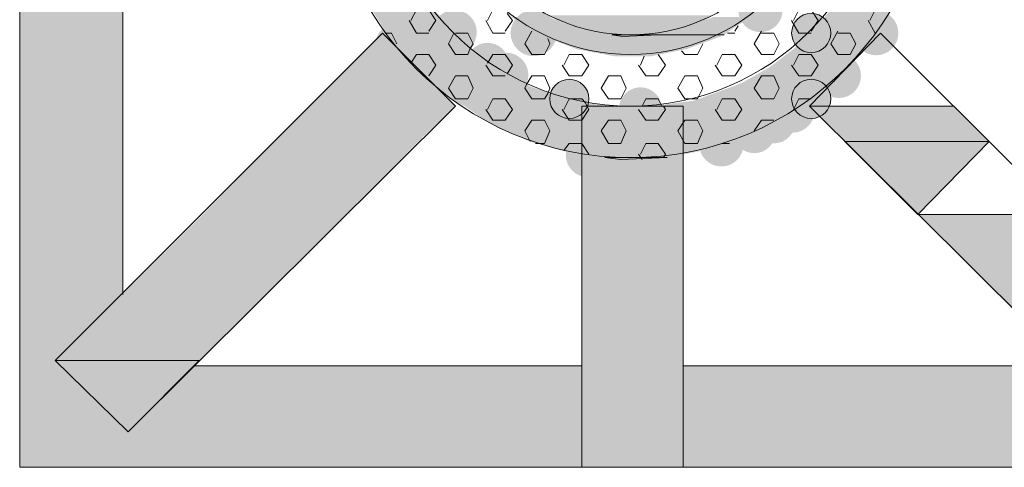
# Model space of a CAD drawing. Extents: x 3940905 to 4145695, y 925352 to 1109797.
# Tile 150 of 256: x 3953896 to 3954177, y 1099349 to 1099477. Entities that reach past the tile are written whole.
import ezdxf

# ---------------------------------------------------------------- set-up
doc = ezdxf.new("R2010")
doc.units = 0
doc.header["$LTSCALE"] = 750
doc.header["$MEASUREMENT"] = 0
doc.layers.add('CKD Equipments', color=252, linetype='CONTINUOUS', lineweight=0)

msp = doc.modelspace()

# ---------------------------------------------------------------- hatches: boundary and pattern name
at = {"layer": 'CKD Equipments', "true_color": 0xffffff}
h = msp.add_hatch(color=7, dxfattribs=at)
h.paths.add_polyline_path([(3953895.71, 1099398.78), (3953925.23, 1099509.7), (3953895.71, 1099509.7)])
h.paths.add_polyline_path([(3953925.23, 1099398.78), (3953895.71, 1099398.78), (3953925.23, 1099509.7)])
at = {"layer": 'CKD Equipments', "true_color": 0x808080}
h = msp.add_hatch(color=8, dxfattribs=at)
edge = h.paths.add_edge_path(flags=16)
edge.add_arc((3954107.63, 1099480.19), 6.36, 0, 360)
h = msp.add_hatch(color=8, dxfattribs=at)
h.paths.add_polyline_path([(3954019.36, 1099474.59), (3953996.46, 1099480.19), (3954014.27, 1099480.19)])
h.paths.add_polyline_path([(3954000.02, 1099474.59), (3954019.36, 1099474.59), (3953996.46, 1099480.19)])
h = msp.add_hatch(color=8, dxfattribs=at)
edge = h.paths.add_edge_path(flags=16)
edge.add_arc((3954020.12, 1099473.83), 6.35, 0, 360)
h = msp.add_hatch(color=8, dxfattribs=at)
edge = h.paths.add_edge_path(flags=16)
edge.add_arc((3954042.76, 1099473.58), 6.61, 0, 360)
h = msp.add_hatch(color=8, dxfattribs=at)
h.paths.add_polyline_path([(3954138.93, 1099471.03), (3954127.73, 1099480.19), (3954145.03, 1099480.19)])
h.paths.add_polyline_path([(3954119.59, 1099471.03), (3954138.93, 1099471.03), (3954127.73, 1099480.19)])
h = msp.add_hatch(color=8, dxfattribs=at)
edge = h.paths.add_edge_path(flags=16)
edge.add_arc((3954140.71, 1099473.58), 6.36, 0, 360)
h = msp.add_hatch(color=8, dxfattribs=at)
h.paths.add_polyline_path([(3954049.38, 1099477.14), (3954036.15, 1099478.15), (3954047.34, 1099478.15)])
h.paths.add_polyline_path([(3954038.18, 1099477.14), (3954049.38, 1099477.14), (3954036.15, 1099478.15)])
h = msp.add_hatch(color=8, dxfattribs=at)
h.paths.add_polyline_path([(3954058.53, 1099474.08), (3954038.18, 1099477.14), (3954049.38, 1099477.14)])
h.paths.add_polyline_path([(3954043.27, 1099474.08), (3954058.53, 1099474.08), (3954038.18, 1099477.14)])
h = msp.add_hatch(color=8, dxfattribs=at)
h.paths.add_polyline_path([(3954091.61, 1099477.14), (3954047.34, 1099478.66), (3954094.15, 1099478.66)])
h.paths.add_polyline_path([(3954049.38, 1099477.14), (3954091.61, 1099477.14), (3954047.34, 1099478.66)])
h = msp.add_hatch(color=8, dxfattribs=at)
h.paths.add_polyline_path([(3954087.54, 1099475.61), (3954049.38, 1099477.14), (3954091.61, 1099477.14)])
h.paths.add_polyline_path([(3954054.46, 1099475.61), (3954087.54, 1099475.61), (3954049.38, 1099477.14)])
h = msp.add_hatch(color=8, dxfattribs=at)
h.paths.add_polyline_path([(3954100.77, 1099475.61), (3954094.15, 1099478.15), (3954105.35, 1099478.15)])
h.paths.add_polyline_path([(3954087.54, 1099475.61), (3954100.77, 1099475.61), (3954094.15, 1099478.15)])
h = msp.add_hatch(color=8, dxfattribs=at)
edge = h.paths.add_edge_path(flags=16)
edge.add_arc((3954122.14, 1099473.58), 5.6, 0, 360)
h = msp.add_hatch(color=8, dxfattribs=at)
edge = h.paths.add_edge_path(flags=16)
edge.add_arc((3954003.58, 1099470.27), 6.11, 0, 360)
h = msp.add_hatch(color=8, dxfattribs=at)
h.paths.add_polyline_path([(3954021.9, 1099471.03), (3954000.02, 1099474.59), (3954019.36, 1099474.59)])
h.paths.add_polyline_path([(3954002.57, 1099471.03), (3954021.9, 1099471.03), (3954000.02, 1099474.59)])
h = msp.add_hatch(color=8, dxfattribs=at)
h.paths.add_polyline_path([(3954067.69, 1099473.07), (3954043.27, 1099474.08), (3954058.53, 1099474.08)])
h.paths.add_polyline_path([(3954045.31, 1099473.07), (3954067.69, 1099473.07), (3954043.27, 1099474.08)])
h = msp.add_hatch(color=8, dxfattribs=at)
h.paths.add_polyline_path([(3954081.94, 1099474.08), (3954054.46, 1099475.61), (3954087.54, 1099475.61)])
h.paths.add_polyline_path([(3954058.53, 1099474.08), (3954081.94, 1099474.08), (3954054.46, 1099475.61)])
h = msp.add_hatch(color=8, dxfattribs=at)
h.paths.add_polyline_path([(3954078.38, 1099473.07), (3954058.53, 1099474.08), (3954081.94, 1099474.08)])
h.paths.add_polyline_path([(3954065.15, 1099473.07), (3954078.38, 1099473.07), (3954058.53, 1099474.08)])
h = msp.add_hatch(color=8, dxfattribs=at)
h.paths.add_polyline_path([(3954097.2, 1099473.07), (3954087.54, 1099475.61), (3954100.77, 1099475.61)])
h.paths.add_polyline_path([(3954078.38, 1099473.07), (3954097.2, 1099473.07), (3954087.54, 1099475.61)])
at = {"layer": 'CKD Equipments', "true_color": 0xff0000}
h = msp.add_hatch(color=1, dxfattribs=at)
h.paths.add_polyline_path([(3954020.37, 1099452.71), (3953978.65, 1099452.71), (3953999.51, 1099473.58)])
h.paths.add_polyline_path([(3953968.47, 1099442.54), (3954020.37, 1099452.71), (3953978.65, 1099452.71)])
h.paths.add_polyline_path([(3954009.69, 1099442.54), (3953968.47, 1099442.54), (3954020.37, 1099452.71)])
at = {"layer": 'CKD Equipments', "true_color": 0x808080}
h = msp.add_hatch(color=8, dxfattribs=at)
h.paths.add_polyline_path([(3954068.2, 1099472.56), (3954045.31, 1099473.07), (3954067.69, 1099473.07)])
h.paths.add_polyline_path([(3954045.81, 1099472.56), (3954068.2, 1099472.56), (3954045.31, 1099473.07)])
h = msp.add_hatch(color=8, dxfattribs=at)
h.paths.add_polyline_path([(3954086.52, 1099469), (3954045.81, 1099472.56), (3954096.19, 1099472.56)])
h.paths.add_polyline_path([(3954054.97, 1099469), (3954086.52, 1099469), (3954045.81, 1099472.56)])
h = msp.add_hatch(color=8, dxfattribs=at)
h.paths.add_polyline_path([(3954096.19, 1099472.56), (3954071.25, 1099473.07), (3954096.19, 1099473.07)])
h.paths.add_polyline_path([(3954068.2, 1099472.56), (3954096.19, 1099472.56), (3954071.25, 1099473.07)])
h = msp.add_hatch(color=8, dxfattribs=at)
h.paths.add_polyline_path([(3954031.06, 1099464.42), (3954002.57, 1099471.03), (3954021.9, 1099471.03)])
h.paths.add_polyline_path([(3954008.67, 1099464.42), (3954031.06, 1099464.42), (3954002.57, 1099471.03)])
h = msp.add_hatch(color=8, dxfattribs=at)
edge = h.paths.add_edge_path(flags=16)
edge.add_arc((3954029.53, 1099464.67), 6.11, 0, 360)
h = msp.add_hatch(color=8, dxfattribs=at)
h.paths.add_polyline_path([(3954076.34, 1099466.96), (3954054.97, 1099469), (3954086.52, 1099469)])
h.paths.add_polyline_path([(3954065.66, 1099466.96), (3954076.34, 1099466.96), (3954054.97, 1099469)])
h = msp.add_hatch(color=8, dxfattribs=at)
h.paths.add_polyline_path([(3954132.82, 1099463.91), (3954117.05, 1099469), (3954137.4, 1099469)])
h.paths.add_polyline_path([(3954110.43, 1099463.91), (3954132.82, 1099463.91), (3954117.05, 1099469)])
h = msp.add_hatch(color=8, dxfattribs=at)
h.paths.add_polyline_path([(3954137.4, 1099469), (3954119.59, 1099471.03), (3954138.93, 1099471.03)])
h.paths.add_polyline_path([(3954117.05, 1099469), (3954137.4, 1099469), (3954119.59, 1099471.03)])
h = msp.add_hatch(color=8, dxfattribs=at)
edge = h.paths.add_edge_path(flags=16)
edge.add_arc((3954012.23, 1099461.36), 6.61, 0, 360)
h = msp.add_hatch(color=8, dxfattribs=at)
edge = h.paths.add_edge_path(flags=16)
edge.add_arc((3954034.87, 1099461.62), 6.35, 0, 360)
h = msp.add_hatch(color=8, dxfattribs=at)
edge = h.paths.add_edge_path(flags=16)
edge.add_arc((3954130.02, 1099461.36), 6.36, 0, 360)
h = msp.add_hatch(color=8, dxfattribs=at)
h.paths.add_polyline_path([(3954031.57, 1099463.91), (3954008.67, 1099464.42), (3954031.06, 1099464.42)])
h.paths.add_polyline_path([(3954008.67, 1099463.91), (3954031.57, 1099463.91), (3954008.67, 1099464.42)])
h = msp.add_hatch(color=8, dxfattribs=at)
h.paths.add_polyline_path([(3954041.74, 1099458.31), (3954008.67, 1099463.91), (3954031.57, 1099463.91)])
h.paths.add_polyline_path([(3954015.29, 1099458.31), (3954041.74, 1099458.31), (3954008.67, 1099463.91)])
h = msp.add_hatch(color=8, dxfattribs=at)
h.paths.add_polyline_path([(3954128.24, 1099459.33), (3954110.43, 1099463.91), (3954132.82, 1099463.91)])
h.paths.add_polyline_path([(3954102.29, 1099459.33), (3954128.24, 1099459.33), (3954110.43, 1099463.91)])
h = msp.add_hatch(color=8, dxfattribs=at)
edge = h.paths.add_edge_path(flags=16)
edge.add_arc((3954052.94, 1099454.75), 5.6, 0, 360)
h = msp.add_hatch(color=8, dxfattribs=at)
edge = h.paths.add_edge_path(flags=16)
edge.add_arc((3954122.14, 1099454.75), 5.6, 0, 360)
h = msp.add_hatch(color=8, dxfattribs=at)
h.paths.add_polyline_path([(3954050.39, 1099455.26), (3954015.29, 1099458.31), (3954041.74, 1099458.31)])
h.paths.add_polyline_path([(3954018.34, 1099455.26), (3954050.39, 1099455.26), (3954015.29, 1099458.31)])
h = msp.add_hatch(color=8, dxfattribs=at)
edge = h.paths.add_edge_path(flags=16)
edge.add_arc((3954073.29, 1099451.95), 6.11, 0, 360)
h = msp.add_hatch(color=8, dxfattribs=at)
h.paths.add_polyline_path([(3954121.63, 1099454.24), (3954099.75, 1099458.31), (3954126.72, 1099458.31)])
h.paths.add_polyline_path([(3954088.55, 1099454.24), (3954121.63, 1099454.24), (3954099.75, 1099458.31)])
h = msp.add_hatch(color=8, dxfattribs=at)
h.paths.add_polyline_path([(3954126.72, 1099458.31), (3954102.29, 1099459.33), (3954128.24, 1099459.33)])
h.paths.add_polyline_path([(3954099.75, 1099458.31), (3954126.72, 1099458.31), (3954102.29, 1099459.33)])
h = msp.add_hatch(color=8, dxfattribs=at)
edge = h.paths.add_edge_path(flags=16)
edge.add_arc((3954116.79, 1099451.44), 6.35, 0, 360)
h = msp.add_hatch(color=8, dxfattribs=at)
h.paths.add_polyline_path([(3954052.94, 1099454.24), (3954018.34, 1099455.26), (3954050.39, 1099455.26)])
h.paths.add_polyline_path([(3954019.86, 1099454.24), (3954052.94, 1099454.24), (3954018.34, 1099455.26)])
h = msp.add_hatch(color=8, dxfattribs=at)
h.paths.add_polyline_path([(3954064.64, 1099452.71), (3954019.86, 1099454.24), (3954052.94, 1099454.24)])
h.paths.add_polyline_path([(3954022.92, 1099452.71), (3954064.64, 1099452.71), (3954019.86, 1099454.24)])
h = msp.add_hatch(color=8, dxfattribs=at)
h.paths.add_polyline_path([(3954119.08, 1099452.71), (3954088.55, 1099454.24), (3954121.63, 1099454.24)])
h.paths.add_polyline_path([(3954076.85, 1099452.71), (3954119.08, 1099452.71), (3954088.55, 1099454.24)])
h = msp.add_hatch(color=8, dxfattribs=at)
edge = h.paths.add_edge_path(flags=16)
edge.add_arc((3954111.45, 1099448.13), 6.11, 0, 360)
h = msp.add_hatch(color=8, dxfattribs=at)
h.paths.add_polyline_path([(3954118.07, 1099451.7), (3954022.92, 1099452.71), (3954119.08, 1099452.71)])
h.paths.add_polyline_path([(3954024.44, 1099451.7), (3954118.07, 1099451.7), (3954022.92, 1099452.71)])
h = msp.add_hatch(color=8, dxfattribs=at)
h.paths.add_polyline_path([(3954111.45, 1099448.13), (3954024.44, 1099451.7), (3954118.07, 1099451.7)])
h.paths.add_polyline_path([(3954029.53, 1099448.13), (3954111.45, 1099448.13), (3954024.44, 1099451.7)])
at = {"layer": 'CKD Equipments', "true_color": 0xff0000}
h = msp.add_hatch(color=1, dxfattribs=at)
h.paths.add_polyline_path([(3954056.5, 1099400.81), (3954085.5, 1099452.71), (3954056.5, 1099452.71)])
h.paths.add_polyline_path([(3954085.5, 1099400.81), (3954056.5, 1099400.81), (3954085.5, 1099452.71)])
at = {"layer": 'CKD Equipments', "true_color": 0x808080}
h = msp.add_hatch(color=8, dxfattribs=at)
edge = h.paths.add_edge_path(flags=16)
edge.add_arc((3954105.85, 1099445.34), 6.11, 0, 360)
at = {"layer": 'CKD Equipments', "true_color": 0xff0000}
h = msp.add_hatch(color=1, dxfattribs=at)
h.paths.add_polyline_path([(3954131.8, 1099442.54), (3954162.84, 1099452.71), (3954121.63, 1099452.71)])
h.paths.add_polyline_path([(3954173.02, 1099442.54), (3954131.8, 1099442.54), (3954162.84, 1099452.71)])
at = {"layer": 'CKD Equipments', "true_color": 0x808080}
h = msp.add_hatch(color=8, dxfattribs=at)
h.paths.add_polyline_path([(3954106.36, 1099445.08), (3954029.53, 1099448.13), (3954111.45, 1099448.13)])
h.paths.add_polyline_path([(3954036.15, 1099445.08), (3954106.36, 1099445.08), (3954029.53, 1099448.13)])
h = msp.add_hatch(color=8, dxfattribs=at)
edge = h.paths.add_edge_path(flags=16)
edge.add_arc((3954096.44, 1099441.77), 6.35, 0, 360)
h = msp.add_hatch(color=8, dxfattribs=at)
h.paths.add_polyline_path([(3954099.24, 1099442.54), (3954036.15, 1099445.08), (3954106.36, 1099445.08)])
h.paths.add_polyline_path([(3954041.74, 1099442.54), (3954099.24, 1099442.54), (3954036.15, 1099445.08)])
h = msp.add_hatch(color=8, dxfattribs=at)
edge = h.paths.add_edge_path(flags=16)
edge.add_arc((3954058.28, 1099438.72), 6.35, 0, 360)
h = msp.add_hatch(color=8, dxfattribs=at)
h.paths.add_polyline_path([(3953989.34, 1099421.68), (3953948.12, 1099421.68), (3953968.47, 1099442.54)])
h.paths.add_polyline_path([(3953905.89, 1099379.95), (3953989.34, 1099421.68), (3953948.12, 1099421.68)])
h.paths.add_polyline_path([(3953947.1, 1099379.95), (3953905.89, 1099379.95), (3953989.34, 1099421.68)])
at = {"layer": 'CKD Equipments', "true_color": 0xff0000}
h = msp.add_hatch(color=1, dxfattribs=at)
h.paths.add_polyline_path([(3953989.34, 1099421.68), (3954009.69, 1099442.54), (3953968.47, 1099442.54)])
h.paths.add_polyline_path([(3954009.69, 1099442.54), (3953989.34, 1099421.68)], flags=16)
at = {"layer": 'CKD Equipments', "true_color": 0x808080}
h = msp.add_hatch(color=8, dxfattribs=at)
h.paths.add_polyline_path([(3954093.64, 1099440.5), (3954041.74, 1099442.54), (3954099.24, 1099442.54)])
h.paths.add_polyline_path([(3954048.87, 1099440.5), (3954093.64, 1099440.5), (3954041.74, 1099442.54)])
h = msp.add_hatch(color=8, dxfattribs=at)
h.paths.add_polyline_path([(3954086.01, 1099438.98), (3954048.87, 1099440.5), (3954093.64, 1099440.5)])
h.paths.add_polyline_path([(3954054.46, 1099438.98), (3954086.01, 1099438.98), (3954048.87, 1099440.5)])
h = msp.add_hatch(color=8, dxfattribs=at)
h.paths.add_polyline_path([(3954080.92, 1099437.96), (3954054.46, 1099438.98), (3954086.01, 1099438.98)])
h.paths.add_polyline_path([(3954063.11, 1099437.96), (3954080.92, 1099437.96), (3954054.46, 1099438.98)])
h = msp.add_hatch(color=8, dxfattribs=at)
h.paths.add_polyline_path([(3954194.39, 1099379.95), (3954193.88, 1099421.68), (3954152.66, 1099421.68)])
h.paths.add_polyline_path([(3954235.6, 1099379.95), (3954194.39, 1099379.95), (3954193.88, 1099421.68)])
h = msp.add_hatch(color=8, dxfattribs=at)
h.paths.add_polyline_path([(3954056.5, 1099349.42), (3954085.5, 1099400.81), (3954056.5, 1099400.81)])
h.paths.add_polyline_path([(3954085.5, 1099349.42), (3954056.5, 1099349.42), (3954085.5, 1099400.81)])
at = {"layer": 'CKD Equipments', "true_color": 0xffffff}
h = msp.add_hatch(color=7, dxfattribs=at)
h.paths.add_polyline_path([(3953895.71, 1099379.95), (3953925.23, 1099398.78), (3953895.71, 1099398.78)])
h.paths.add_polyline_path([(3953905.89, 1099379.95), (3953895.71, 1099379.95), (3953925.23, 1099398.78)])
h = msp.add_hatch(color=7, dxfattribs=at)
h.paths.add_polyline_path([(3953895.71, 1099359.6), (3953905.89, 1099379.95), (3953895.71, 1099379.95)])
h.paths.add_polyline_path([(3953926.75, 1099359.6), (3953895.71, 1099359.6), (3953905.89, 1099379.95)])
h = msp.add_hatch(color=7, dxfattribs=at)
h.paths.add_polyline_path([(3953926.75, 1099359.6), (3954056.5, 1099378.43), (3953945.58, 1099378.43)])
h.paths.add_polyline_path([(3954056.5, 1099359.6), (3953926.75, 1099359.6), (3954056.5, 1099378.43)])
h = msp.add_hatch(color=7, dxfattribs=at)
h.paths.add_polyline_path([(3954085.5, 1099359.6), (3954195.91, 1099378.43), (3954085.5, 1099378.43)])
h.paths.add_polyline_path([(3954215.25, 1099359.6), (3954085.5, 1099359.6), (3954195.91, 1099378.43)])
h = msp.add_hatch(color=7, dxfattribs=at)
h.paths.add_polyline_path([(3953895.71, 1099349.42), (3954056.5, 1099359.6), (3953895.71, 1099359.6)])
h.paths.add_polyline_path([(3954056.5, 1099349.42), (3953895.71, 1099349.42), (3954056.5, 1099359.6)])
h = msp.add_hatch(color=7, dxfattribs=at)
h.paths.add_polyline_path([(3954085.5, 1099349.42), (3954245.78, 1099359.6), (3954085.5, 1099359.6)])
h.paths.add_polyline_path([(3954245.78, 1099349.42), (3954085.5, 1099349.42), (3954245.78, 1099359.6)])

# ---------------------------------------------------------------- linework, layer by layer
at = {"layer": 'CKD Equipments', "color": 8, "true_color": 0x808080}
for p, q in [((3953895.71, 1099349.42), (3953895.71, 1099699.49)), ((3953925.23, 1099398.78), (3953925.23, 1099509.7)), ((3954009.18, 1099480.19), (3954007.65, 1099477.14)), ((3954012.74, 1099480.19), (3954014.78, 1099477.14)), ((3954031.06, 1099480.19), (3954029.53, 1099477.14)), ((3954118.57, 1099480.19), (3954117.05, 1099477.14)), ((3954122.14, 1099480.19), (3954124.17, 1099477.14)), ((3954140.45, 1099480.19), (3954138.93, 1099477.14)), ((3954007.14, 1099477.14), (3954009.18, 1099473.58)), ((3954014.78, 1099477.14), (3954012.74, 1099474.08)), ((3954029.02, 1099477.14), (3954031.06, 1099473.58)), ((3954036.66, 1099477.14), (3954034.62, 1099474.08)), ((3954035.13, 1099479.17), (3954036.66, 1099477.14)), ((3954116.54, 1099477.14), (3954118.57, 1099473.58)), ((3954124.17, 1099477.14), (3954122.14, 1099474.08)), ((3954138.42, 1099477.14), (3954140.45, 1099473.58)), ((3954042.25, 1099474.08), (3954040.22, 1099470.52)), ((3954101.27, 1099475.61), (3954100.26, 1099474.08)), ((3954107.89, 1099474.08), (3954105.85, 1099470.52)), ((3954129.77, 1099474.08), (3954127.73, 1099470.52)), ((3953999.51, 1099473.58), (3953905.89, 1099379.95)), ((3954020.37, 1099452.71), (3953999.51, 1099473.58)), ((3954002.06, 1099473.58), (3954000.53, 1099473.58)), ((3954002.06, 1099473.58), (3954003.58, 1099470.52)), ((3954012.74, 1099473.58), (3954009.18, 1099473.58)), ((3954019.86, 1099473.58), (3954018.34, 1099470.52)), ((3954023.94, 1099473.58), (3954020.37, 1099473.58)), ((3954023.94, 1099473.58), (3954025.46, 1099470.52)), ((3954034.62, 1099473.58), (3954031.06, 1099473.58)), ((3954046.83, 1099472.05), (3954047.34, 1099470.52)), ((3954068.2, 1099472.56), (3954065.15, 1099473.07)), ((3954065.15, 1099473.07), (3954078.38, 1099473.07)), ((3954078.38, 1099473.07), (3954068.2, 1099472.56)), ((3954071.25, 1099473.07), (3954096.19, 1099473.07)), ((3954078.38, 1099473.07), (3954071.25, 1099473.07)), ((3954096.19, 1099473.07), (3954078.38, 1099473.07)), ((3954096.19, 1099473.07), (3954078.38, 1099473.07)), ((3954078.38, 1099473.07), (3954097.2, 1099473.07)), ((3954097.2, 1099473.07), (3954096.19, 1099473.07)), ((3954096.19, 1099473.07), (3954096.19, 1099473.07)), ((3954100.26, 1099473.58), (3954098.22, 1099473.58)), ((3954111.45, 1099473.58), (3954107.89, 1099473.58)), ((3954111.45, 1099473.58), (3954112.98, 1099470.52)), ((3954122.14, 1099473.58), (3954118.57, 1099473.58)), ((3954121.63, 1099452.71), (3954141.98, 1099473.58)), ((3954133.33, 1099473.58), (3954129.77, 1099473.58)), ((3954133.33, 1099473.58), (3954134.86, 1099470.52)), ((3954141.98, 1099473.58), (3954235.6, 1099379.95)), ((3954018.34, 1099470.52), (3954020.37, 1099467.47)), ((3954024.44, 1099469), (3954023.94, 1099467.47)), ((3954025.46, 1099470.52), (3954024.44, 1099469)), ((3954040.22, 1099470.52), (3954042.25, 1099467.47)), ((3954047.34, 1099470.52), (3954045.81, 1099467.47)), ((3954084.99, 1099468.49), (3954086.01, 1099467.47)), ((3954091.1, 1099470.52), (3954089.57, 1099467.47)), ((3954105.85, 1099470.52), (3954107.89, 1099467.47)), ((3954112.98, 1099470.52), (3954111.45, 1099467.47)), ((3954127.73, 1099470.52), (3954129.77, 1099467.47)), ((3954134.86, 1099470.52), (3954133.33, 1099467.47)), ((3954009.18, 1099467.47), (3954007.65, 1099464.93)), ((3954012.74, 1099467.47), (3954009.18, 1099467.47)), ((3954012.74, 1099467.47), (3954014.78, 1099464.42)), ((3954023.94, 1099467.47), (3954020.37, 1099467.47)), ((3954031.06, 1099467.47), (3954029.53, 1099464.93)), ((3954034.62, 1099467.47), (3954031.06, 1099467.47)), ((3954034.62, 1099467.47), (3954036.66, 1099464.42)), ((3954045.81, 1099467.47), (3954042.25, 1099467.47)), ((3954052.94, 1099467.47), (3954051.41, 1099464.42)), ((3954056.5, 1099467.47), (3954052.94, 1099467.47)), ((3954056.5, 1099467.47), (3954058.53, 1099464.42)), ((3954074.31, 1099466.96), (3954073.29, 1099464.42)), ((3954078.38, 1099467.47), (3954080.41, 1099464.42)), ((3954089.57, 1099467.47), (3954086.01, 1099467.47)), ((3954096.7, 1099467.47), (3954095.17, 1099464.42)), ((3954100.26, 1099467.47), (3954096.7, 1099467.47)), ((3954100.26, 1099467.47), (3954102.29, 1099464.42)), ((3954111.45, 1099467.47), (3954107.89, 1099467.47)), ((3954118.57, 1099467.47), (3954117.05, 1099464.42)), ((3954122.14, 1099467.47), (3954118.57, 1099467.47)), ((3954122.14, 1099467.47), (3954124.17, 1099464.42)), ((3954133.33, 1099467.47), (3954129.77, 1099467.47)), ((3954014.78, 1099464.42), (3954012.74, 1099461.36)), ((3954029.02, 1099464.42), (3954031.06, 1099461.36)), ((3954036.66, 1099464.42), (3954035.13, 1099461.87)), ((3954050.9, 1099464.42), (3954052.94, 1099461.36)), ((3954058.53, 1099464.42), (3954056.5, 1099461.36)), ((3954072.78, 1099464.42), (3954074.82, 1099461.36)), ((3954080.41, 1099464.42), (3954078.38, 1099461.36)), ((3954094.66, 1099464.42), (3954096.7, 1099461.36)), ((3954102.29, 1099464.42), (3954100.26, 1099461.36)), ((3954116.54, 1099464.42), (3954118.57, 1099461.36)), ((3954124.17, 1099464.42), (3954122.14, 1099461.36)), ((3954020.37, 1099461.36), (3954018.34, 1099457.8)), ((3954023.94, 1099461.36), (3954020.37, 1099461.36)), ((3954023.94, 1099461.36), (3954025.46, 1099457.8)), ((3954034.62, 1099461.36), (3954031.06, 1099461.36)), ((3954042.25, 1099461.36), (3954040.73, 1099458.82)), ((3954045.81, 1099461.36), (3954042.25, 1099461.36)), ((3954045.81, 1099461.36), (3954047.34, 1099457.8)), ((3954056.5, 1099461.36), (3954052.94, 1099461.36)), ((3954064.13, 1099461.36), (3954062.1, 1099457.8)), ((3954067.69, 1099461.36), (3954064.13, 1099461.36)), ((3954067.69, 1099461.36), (3954069.22, 1099457.8)), ((3954078.38, 1099461.36), (3954074.82, 1099461.36)), ((3954086.01, 1099461.36), (3954083.98, 1099457.8)), ((3954089.57, 1099461.36), (3954086.01, 1099461.36)), ((3954089.57, 1099461.36), (3954091.1, 1099457.8)), ((3954100.26, 1099461.36), (3954096.7, 1099461.36)), ((3954107.89, 1099461.36), (3954105.85, 1099457.8)), ((3954111.45, 1099461.36), (3954107.89, 1099461.36)), ((3954111.45, 1099461.36), (3954112.98, 1099457.8)), ((3954122.14, 1099461.36), (3954118.57, 1099461.36)), ((3954129.77, 1099461.36), (3954128.75, 1099459.84)), ((3954018.34, 1099457.8), (3954020.37, 1099454.75)), ((3954025.46, 1099457.8), (3954023.94, 1099454.75)), ((3954040.73, 1099458.82), (3954040.22, 1099457.8)), ((3954040.22, 1099457.8), (3954042.25, 1099454.75)), ((3954047.34, 1099457.8), (3954046.83, 1099456.28)), ((3954062.1, 1099457.8), (3954064.13, 1099454.75)), ((3954069.22, 1099457.8), (3954067.69, 1099454.75)), ((3954083.98, 1099457.8), (3954086.01, 1099454.75)), ((3954091.1, 1099457.8), (3954089.57, 1099454.75)), ((3954105.85, 1099457.8), (3954107.89, 1099454.75)), ((3954112.98, 1099457.8), (3954111.45, 1099454.75)), ((3954023.94, 1099454.75), (3954020.37, 1099454.75)), ((3954031.06, 1099454.75), (3954029.53, 1099451.7)), ((3954034.62, 1099454.75), (3954031.06, 1099454.75)), ((3954034.62, 1099454.75), (3954036.66, 1099451.7)), ((3954045.81, 1099454.75), (3954042.25, 1099454.75)), ((3954046.83, 1099456.28), (3954045.81, 1099454.75)), ((3954052.94, 1099454.75), (3954051.41, 1099451.7)), ((3954056.5, 1099454.75), (3954052.94, 1099454.75)), ((3954056.5, 1099454.75), (3954057.52, 1099453.73)), ((3954067.69, 1099454.75), (3954064.13, 1099454.75)), ((3954074.82, 1099454.75), (3954073.8, 1099452.71)), ((3954078.38, 1099454.75), (3954074.82, 1099454.75)), ((3954078.38, 1099454.75), (3954079.4, 1099452.71)), ((3954089.57, 1099454.75), (3954086.01, 1099454.75)), ((3954096.7, 1099454.75), (3954095.17, 1099451.7)), ((3954100.26, 1099454.75), (3954096.7, 1099454.75)), ((3954100.26, 1099454.75), (3954102.29, 1099451.7)), ((3954111.45, 1099454.75), (3954107.89, 1099454.75)), ((3954118.57, 1099454.75), (3954117.05, 1099451.7)), ((3954122.14, 1099454.75), (3954118.57, 1099454.75)), ((3954020.37, 1099452.71), (3953926.75, 1099359.6)), ((3954029.02, 1099451.7), (3954031.06, 1099448.64)), ((3954036.66, 1099451.7), (3954034.62, 1099448.64)), ((3954050.9, 1099451.7), (3954052.94, 1099448.64)), ((3954056.5, 1099349.42), (3954056.5, 1099452.71)), ((3954056.5, 1099452.71), (3954085.5, 1099452.71)), ((3954058.53, 1099451.7), (3954056.5, 1099448.64)), ((3954057.52, 1099453.73), (3954058.53, 1099451.7)), ((3954072.78, 1099451.7), (3954074.82, 1099448.64)), ((3954080.41, 1099451.7), (3954078.38, 1099448.64)), ((3954079.9, 1099452.71), (3954080.41, 1099451.7)), ((3954085.5, 1099452.71), (3954085.5, 1099349.42)), ((3954094.66, 1099451.7), (3954096.7, 1099448.64)), ((3954102.29, 1099451.7), (3954100.26, 1099448.64)), ((3954121.63, 1099452.71), (3954215.25, 1099359.6)), ((3954034.62, 1099448.64), (3954031.06, 1099448.64)), ((3954042.25, 1099448.64), (3954040.22, 1099445.59)), ((3954045.81, 1099448.64), (3954042.25, 1099448.64)), ((3954045.81, 1099448.64), (3954047.34, 1099445.59)), ((3954056.5, 1099448.64), (3954052.94, 1099448.64)), ((3954064.13, 1099448.64), (3954062.1, 1099445.59)), ((3954067.69, 1099448.64), (3954064.13, 1099448.64)), ((3954067.69, 1099448.64), (3954069.22, 1099445.59)), ((3954078.38, 1099448.64), (3954074.82, 1099448.64)), ((3954086.01, 1099448.64), (3954083.98, 1099445.59)), ((3954089.57, 1099448.64), (3954086.01, 1099448.64)), ((3954089.57, 1099448.64), (3954091.1, 1099445.59)), ((3954100.26, 1099448.64), (3954096.7, 1099448.64)), ((3954107.89, 1099448.64), (3954105.85, 1099445.59)), ((3954111.45, 1099448.64), (3954107.89, 1099448.64)), ((3954040.22, 1099445.59), (3954041.74, 1099442.54)), ((3954047.34, 1099445.59), (3954045.81, 1099442.03)), ((3954062.1, 1099445.59), (3954064.13, 1099442.03)), ((3954069.22, 1099445.59), (3954067.69, 1099442.03)), ((3954083.98, 1099445.59), (3954086.01, 1099442.03)), ((3954091.1, 1099445.59), (3954089.57, 1099442.03)), ((3954045.81, 1099442.03), (3954043.27, 1099442.03)), ((3954052.94, 1099442.03), (3954051.41, 1099439.99)), ((3954056.5, 1099442.03), (3954052.94, 1099442.03)), ((3954056.5, 1099442.03), (3954058.53, 1099438.98)), ((3954067.69, 1099442.03), (3954064.13, 1099442.03)), ((3954074.82, 1099442.03), (3954073.29, 1099438.98)), ((3954078.38, 1099442.03), (3954074.82, 1099442.03)), ((3954078.38, 1099442.03), (3954080.41, 1099438.98)), ((3954089.57, 1099442.03), (3954086.01, 1099442.03)), ((3954098.73, 1099442.03), (3954096.7, 1099442.03)), ((3954173.02, 1099442.54), (3954152.66, 1099421.68)), ((3954152.66, 1099421.68), (3954173.02, 1099442.54)), ((3954173.02, 1099442.54), (3954152.66, 1099421.68)), ((3954173.02, 1099442.54), (3954173.02, 1099442.54)), ((3954193.88, 1099421.68), (3954173.02, 1099442.54)), ((3954173.02, 1099442.54), (3954173.02, 1099442.54)), ((3954067.69, 1099437.45), (3954063.11, 1099437.96)), ((3954063.11, 1099437.96), (3954080.92, 1099437.96)), ((3954080.92, 1099437.96), (3954067.69, 1099437.45)), ((3954072.78, 1099438.98), (3954073.8, 1099437.45)), ((3954080.41, 1099438.98), (3954079.9, 1099437.96)), ((3954152.66, 1099421.68), (3954193.88, 1099421.68)), ((3953947.1, 1099379.95), (3953905.89, 1099379.95)), ((3953905.89, 1099379.95), (3953926.75, 1099359.6)), ((3953905.89, 1099379.95), (3953926.75, 1099359.6)), ((3953926.75, 1099359.6), (3953947.1, 1099379.95)), ((3954056.5, 1099378.43), (3953945.58, 1099378.43)), ((3953945.58, 1099378.43), (3954056.5, 1099378.43)), ((3954195.91, 1099378.43), (3954085.5, 1099378.43)), ((3954085.5, 1099378.43), (3954195.91, 1099378.43)), ((3954245.78, 1099349.42), (3953895.71, 1099349.42)), ((3954085.5, 1099349.42), (3954056.5, 1099349.42))]:
    msp.add_line(p, q, dxfattribs=at)
at = {"layer": 'CKD Equipments', "color": 1, "true_color": 0xff0000}
for p, q in [((3954141.98, 1099473.58), (3954121.63, 1099452.71)), ((3954121.63, 1099452.71), (3954141.98, 1099473.58)), ((3954141.98, 1099473.58), (3954121.63, 1099452.71)), ((3954141.98, 1099473.58), (3954141.98, 1099473.58)), ((3954162.84, 1099452.71), (3954141.98, 1099473.58)), ((3954141.98, 1099473.58), (3954141.98, 1099473.58)), ((3954121.63, 1099452.71), (3954162.84, 1099452.71)), ((3954173.02, 1099442.54), (3954131.8, 1099442.54)), ((3954131.8, 1099442.54), (3954152.66, 1099421.68)), ((3954152.66, 1099421.68), (3954173.02, 1099442.54))]:
    msp.add_line(p, q, dxfattribs=at)
at = {"layer": 'CKD Equipments', "color": 8, "true_color": 0x808080}
for centre, radius in [((3954070.49, 1099524.71), 86.75), ((3954070.49, 1099524.71), 72), ((3954070.49, 1099524.71), 57.24), ((3954070.49, 1099524.71), 51.64), ((3954122.14, 1099473.58), 5.6), ((3954052.94, 1099454.75), 5.6), ((3954122.14, 1099454.75), 5.6)]:
    msp.add_circle(centre, radius, dxfattribs=at)
for points in [[(3954068.2, 1099472.56), (3954065.15, 1099473.07), (3954078.38, 1099473.07)], [(3954067.69, 1099437.45), (3954063.11, 1099437.96), (3954080.92, 1099437.96)], [(3953926.75, 1099359.6), (3953947.1, 1099379.95), (3953905.89, 1099379.95)]]:
    msp.add_solid(points, dxfattribs=at)
at = {"layer": 'CKD Equipments', "color": 1, "true_color": 0xff0000}
msp.add_solid([(3954152.66, 1099421.68), (3954173.02, 1099442.54), (3954131.8, 1099442.54)], dxfattribs=at)

doc.saveas('drawing.dxf')
